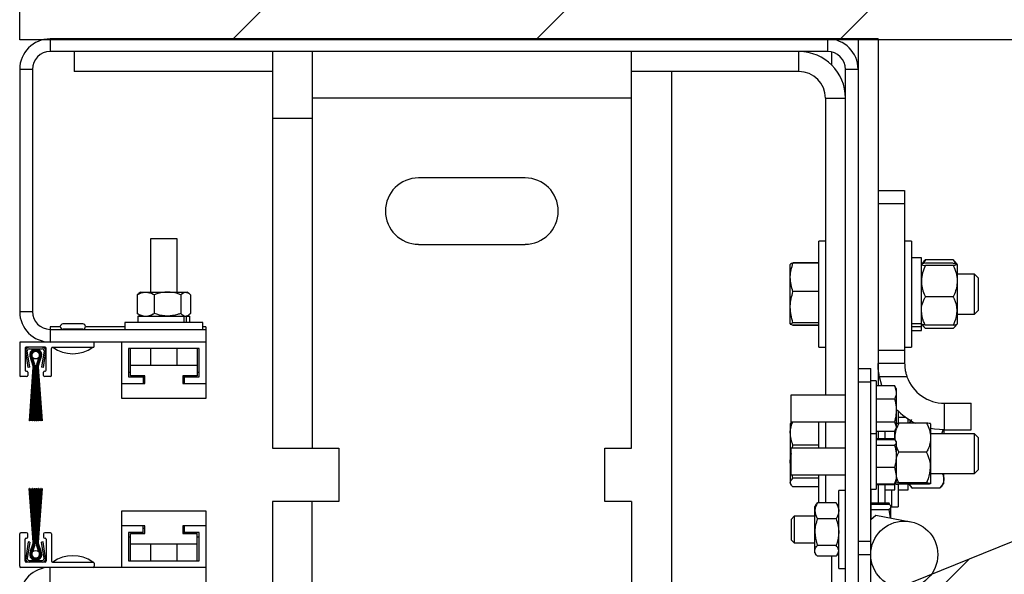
# Model space of a CAD drawing. Header units: inches. Extents: x 170 to 312, y 215 to 248.
# Tile 219 of 256: x 207.102 to 207.675, y 238.799 to 239.122. Entities that reach past the tile are written whole.
import ezdxf

# ---------------------------------------------------------------- set-up
doc = ezdxf.new("R2010")
doc.units = ezdxf.units.IN
doc.header["$LTSCALE"] = 0.25
doc.header["$MEASUREMENT"] = 0
doc.layers.add('STANDARD MOTOR LH', color=7, linetype='Continuous')

msp = doc.modelspace()

# ---------------------------------------------------------------- hatches: boundary and pattern name
at = {"layer": 'STANDARD MOTOR LH'}
h = msp.add_hatch(dxfattribs=at)
h.set_pattern_fill('ANSI31', color=256, style=0)
h.set_pattern_definition([(45, (25.65786, -11.93033), (-0.08838835, 0.08838835), [])])
h.paths.add_polyline_path([(207.85347, 239.38909), (207.78936, 239.38909), (207.78936, 239.62629), (207.10186, 239.62629), (207.10186, 239.11067), (207.12004, 239.11067), (207.78936, 239.11067), (207.78936, 239.34219), (207.7114, 239.34219)])
h = msp.add_hatch(dxfattribs=at)
h.set_pattern_fill('ANSI31', color=256, scale=0.5, style=0)
h.set_pattern_definition([(45, (195.68516, 236.03107), (-0.04419417, 0.04419417), [])])
edge = h.paths.add_edge_path()
edge.add_line((207.721, 238.83511), (207.60472, 238.78787))
edge.add_line((207.60472, 238.78787), (207.60472, 238.68075))
edge.add_arc((207.58684, 238.68075), 0.01787, -89.99989, 0.00099, ccw=False)
edge.add_line((207.58684, 238.66287), (207.12259, 238.66287))
edge.add_arc((207.12259, 238.68075), 0.01788, 224.99902, 269.9992, ccw=False)
edge.add_arc((207.96921, 239.39121), 1.12303, 220.08198, 269.0727)
edge.add_line((207.95103, 238.26832), (207.721, 238.83511))

# ---------------------------------------------------------------- linework, layer by layer
for p, q in [((207.10186, 239.11067), (207.10186, 239.62629)), ((207.78936, 239.11067), (207.10186, 239.11067)), ((207.11958, 239.11111), (207.11958, 239.10374)), ((207.60159, 239.11111), (207.11958, 239.11111)), ((207.57226, 239.10374), (207.57226, 239.11111)), ((207.57449, 239.11111), (207.57449, 239.11097)), ((207.58998, 239.11111), (207.58998, 238.68171)), ((207.60159, 239.11111), (207.60159, 238.90928)), ((207.57226, 239.10374), (207.11958, 239.10374)), ((207.13357, 239.10374), (207.13357, 239.09213)), ((207.24896, 239.10374), (207.24896, 238.87272)), ((207.27219, 239.10374), (207.27219, 238.87272)), ((207.45799, 238.87272), (207.45799, 239.10374)), ((207.55551, 239.09213), (207.55551, 239.10374)), ((207.57449, 239.1035), (207.57449, 239.09598)), ((207.10923, 239.0934), (207.10186, 239.0934)), ((207.10186, 239.0934), (207.10186, 238.95231)), ((207.10923, 239.0934), (207.10923, 238.95231)), ((207.24896, 239.09213), (207.13357, 239.09213)), ((207.55551, 239.09213), (207.45799, 239.09213)), ((207.48159, 238.67137), (207.48159, 239.09213)), ((207.58998, 239.0934), (207.58261, 239.0934)), ((207.58261, 238.68908), (207.58261, 239.0934)), ((207.45799, 239.07664), (207.27219, 239.07664)), ((207.57099, 239.07664), (207.58261, 239.07664)), ((207.57099, 239.07664), (207.57099, 238.90368)), ((207.24896, 239.06503), (207.27219, 239.06503)), ((207.39606, 239.03019), (207.33412, 239.03019)), ((207.60159, 239.02281), (207.61707, 239.02281)), ((207.61707, 239.02281), (207.61707, 238.92215)), ((207.61707, 239.01507), (207.60159, 239.01507)), ((207.17804, 238.99467), (207.17804, 238.96371)), ((207.19353, 238.99467), (207.17804, 238.99467)), ((207.19353, 238.96371), (207.19353, 238.99467)), ((207.57099, 238.99343), (207.56709, 238.99343)), ((207.56709, 238.9315), (207.56709, 238.99343)), ((207.62097, 238.99343), (207.61707, 238.99343)), ((207.62097, 238.99343), (207.62097, 238.9315)), ((207.33412, 238.99148), (207.39606, 238.99148)), ((207.6268, 238.98362), (207.62097, 238.98362)), ((207.6268, 238.94132), (207.6268, 238.98362)), ((207.62836, 238.98168), (207.6268, 238.97987)), ((207.62912, 238.98249), (207.62779, 238.98028)), ((207.62912, 238.98249), (207.62833, 238.98162)), ((207.64535, 238.98249), (207.62912, 238.98249)), ((207.64535, 238.98249), (207.64668, 238.98028)), ((207.64535, 238.98249), (207.64614, 238.98162)), ((207.64767, 238.97987), (207.64611, 238.98168)), ((207.55052, 238.97992), (207.55049, 238.97987)), ((207.55049, 238.94511), (207.55049, 238.97984)), ((207.56709, 238.98072), (207.55205, 238.98072)), ((207.56709, 238.98056), (207.55205, 238.98056)), ((207.64535, 238.98057), (207.62912, 238.98057)), ((207.64535, 238.97908), (207.62912, 238.97908)), ((207.64767, 238.97982), (207.64767, 238.94509)), ((207.65769, 238.97408), (207.64767, 238.97408)), ((207.65999, 238.97177), (207.65769, 238.97408)), ((207.65769, 238.95085), (207.65769, 238.97408)), ((207.65999, 238.95316), (207.65999, 238.97177)), ((207.17034, 238.96216), (207.17034, 238.95126)), ((207.17224, 238.96371), (207.17119, 238.96293)), ((207.17224, 238.96371), (207.19933, 238.96371)), ((207.18023, 238.96216), (207.18023, 238.95126)), ((207.19567, 238.96216), (207.19567, 238.95126)), ((207.20038, 238.96293), (207.19933, 238.96371)), ((207.20123, 238.96216), (207.20123, 238.95126)), ((207.56709, 238.96395), (207.55205, 238.96395)), ((207.64535, 238.96097), (207.62912, 238.96097)), ((207.65769, 238.95085), (207.65999, 238.95316)), ((207.10186, 238.95231), (207.10923, 238.95231)), ((207.1707, 238.94971), (207.1707, 238.94587)), ((207.1707, 238.94971), (207.19748, 238.94971)), ((207.17119, 238.95048), (207.17224, 238.94971)), ((207.17186, 238.94971), (207.17186, 238.94999)), ((207.19748, 238.94971), (207.19748, 238.94587)), ((207.1975, 238.94971), (207.20087, 238.94971)), ((207.19883, 238.94971), (207.19883, 238.94587)), ((207.19933, 238.94971), (207.20038, 238.95048)), ((207.19971, 238.94971), (207.19971, 238.94999)), ((207.20087, 238.94587), (207.20087, 238.94971)), ((207.64767, 238.95085), (207.65769, 238.95085)), ((207.11958, 238.94335), (207.11958, 238.9346)), ((207.12549, 238.94335), (207.11958, 238.94335)), ((207.11958, 238.94197), (207.21025, 238.94197)), ((207.13864, 238.94512), (207.12702, 238.94512)), ((207.12702, 238.94203), (207.12702, 238.94197)), ((207.13864, 238.94203), (207.12702, 238.94203)), ((207.13864, 238.94197), (207.13864, 238.94203)), ((207.16306, 238.94335), (207.14017, 238.94335)), ((207.16306, 238.94587), (207.16306, 238.94197)), ((207.20852, 238.94587), (207.16306, 238.94587)), ((207.20852, 238.94197), (207.20852, 238.94587)), ((207.21025, 238.94335), (207.20852, 238.94335)), ((207.21025, 238.94335), (207.21025, 238.90177)), ((207.55049, 238.94506), (207.55052, 238.94502)), ((207.56709, 238.94585), (207.55205, 238.94585)), ((207.56709, 238.94437), (207.55205, 238.94437)), ((207.56709, 238.94422), (207.55205, 238.94422)), ((207.62097, 238.94536), (207.6268, 238.94536)), ((207.62097, 238.94363), (207.6268, 238.94363)), ((207.6268, 238.94506), (207.62836, 238.94326)), ((207.64535, 238.94436), (207.62912, 238.94436)), ((207.64535, 238.94245), (207.62912, 238.94245)), ((207.64611, 238.94326), (207.64767, 238.94506)), ((207.62097, 238.94132), (207.6268, 238.94132)), ((207.10186, 238.93398), (207.10186, 238.91509)), ((207.21025, 238.9346), (207.10248, 238.9346)), ((207.10496, 238.93088), (207.10496, 238.91818)), ((207.11673, 238.9315), (207.10558, 238.9315)), ((207.1073, 238.93057), (207.11501, 238.93057)), ((207.11735, 238.91818), (207.11735, 238.93088)), ((207.12044, 238.91509), (207.12044, 238.93088)), ((207.12106, 238.9315), (207.1446, 238.9315)), ((207.14522, 238.93212), (207.14522, 238.93398)), ((207.16132, 238.90177), (207.16132, 238.9346)), ((207.20641, 238.93076), (207.16516, 238.93076)), ((207.16516, 238.93076), (207.16516, 238.91428)), ((207.16643, 238.91496), (207.16643, 238.93076)), ((207.17804, 238.93076), (207.17804, 238.92116)), ((207.19353, 238.92116), (207.19353, 238.93076)), ((207.20514, 238.93076), (207.20514, 238.91496)), ((207.20641, 238.91428), (207.20641, 238.93076)), ((207.56709, 238.9315), (207.57099, 238.9315)), ((207.61707, 238.9315), (207.62097, 238.9315)), ((207.10682, 238.91973), (207.10537, 238.92925)), ((207.10774, 238.91987), (207.10629, 238.92939)), ((207.10825, 238.92499), (207.10953, 238.92103)), ((207.10959, 238.92104), (207.10831, 238.92502)), ((207.10837, 238.92505), (207.10965, 238.92106)), ((207.10971, 238.92108), (207.10842, 238.92508)), ((207.10848, 238.9251), (207.10977, 238.9211)), ((207.10983, 238.92112), (207.10853, 238.92513)), ((207.10859, 238.92516), (207.10989, 238.92114)), ((207.10995, 238.92116), (207.10865, 238.92519)), ((207.1087, 238.92522), (207.11001, 238.92118)), ((207.11006, 238.9212), (207.10876, 238.92524)), ((207.10881, 238.92527), (207.11012, 238.92122)), ((207.11071, 238.92141), (207.10937, 238.92556)), ((207.11297, 238.92556), (207.11163, 238.92141)), ((207.11222, 238.92122), (207.11352, 238.92527)), ((207.11358, 238.92524), (207.11227, 238.9212)), ((207.11233, 238.92118), (207.11364, 238.92522)), ((207.11369, 238.92519), (207.11239, 238.92116)), ((207.11245, 238.92114), (207.11375, 238.92516)), ((207.1138, 238.92513), (207.11251, 238.92112)), ((207.11257, 238.9211), (207.11386, 238.9251)), ((207.11392, 238.92508), (207.11263, 238.92108)), ((207.11269, 238.92106), (207.11397, 238.92505)), ((207.11403, 238.92502), (207.11275, 238.92104)), ((207.1128, 238.92103), (207.11409, 238.92499)), ((207.11602, 238.92939), (207.11457, 238.91987)), ((207.11694, 238.92925), (207.11549, 238.91973)), ((207.60159, 238.92989), (207.61707, 238.92989)), ((207.10774, 238.91987), (207.10682, 238.91973)), ((207.10971, 238.91988), (207.1074, 238.88876)), ((207.10748, 238.88876), (207.10978, 238.91988)), ((207.10984, 238.91988), (207.10807, 238.88876)), ((207.10814, 238.88876), (207.1099, 238.91988)), ((207.10996, 238.91988), (207.10873, 238.88876)), ((207.1088, 238.88876), (207.11002, 238.91988)), ((207.11009, 238.91988), (207.10938, 238.88876)), ((207.10946, 238.88876), (207.11015, 238.91988)), ((207.11021, 238.91988), (207.11004, 238.88876)), ((207.11011, 238.88876), (207.11027, 238.91988)), ((207.11033, 238.91988), (207.11033, 238.88876)), ((207.11095, 238.88876), (207.11095, 238.91988)), ((207.11139, 238.91988), (207.11139, 238.88876)), ((207.11201, 238.88876), (207.11201, 238.91988)), ((207.11207, 238.91988), (207.11223, 238.88876)), ((207.1123, 238.88876), (207.11213, 238.91988)), ((207.11219, 238.91988), (207.11288, 238.88876)), ((207.11296, 238.88876), (207.11225, 238.91988)), ((207.11232, 238.91988), (207.11354, 238.88876)), ((207.11361, 238.88876), (207.11238, 238.91988)), ((207.11244, 238.91988), (207.1142, 238.88876)), ((207.11427, 238.88876), (207.1125, 238.91988)), ((207.11256, 238.91988), (207.11486, 238.88876)), ((207.11494, 238.88876), (207.11262, 238.91988)), ((207.11549, 238.91973), (207.11457, 238.91987)), ((207.16643, 238.92116), (207.20514, 238.92116)), ((207.58998, 238.91916), (207.59735, 238.91916)), ((207.59735, 238.79035), (207.59735, 238.91916)), ((207.61707, 238.92215), (207.60159, 238.92215)), ((207.10589, 238.91447), (207.10248, 238.91447)), ((207.10558, 238.91756), (207.10589, 238.91756)), ((207.10651, 238.91694), (207.10651, 238.91509)), ((207.1158, 238.91509), (207.1158, 238.91694)), ((207.11642, 238.91756), (207.11673, 238.91756)), ((207.11982, 238.91447), (207.11642, 238.91447)), ((207.16516, 238.917), (207.16643, 238.917)), ((207.16516, 238.91428), (207.17371, 238.91428)), ((207.17464, 238.91496), (207.16643, 238.91496)), ((207.17371, 238.91496), (207.17371, 238.91044)), ((207.17464, 238.91044), (207.17464, 238.91496)), ((207.19693, 238.91496), (207.19693, 238.91044)), ((207.20514, 238.91496), (207.19693, 238.91496)), ((207.19786, 238.91044), (207.19786, 238.91496)), ((207.19786, 238.91428), (207.20641, 238.91428)), ((207.20514, 238.917), (207.20641, 238.917)), ((207.6184, 238.91441), (207.60237, 238.91441)), ((207.60379, 238.90928), (207.60237, 238.91441)), ((207.16132, 238.91044), (207.17464, 238.91044)), ((207.17371, 238.91188), (207.17464, 238.91188)), ((207.19693, 238.91188), (207.19786, 238.91188)), ((207.19693, 238.91044), (207.21025, 238.91044)), ((207.58998, 238.91142), (207.59735, 238.91142)), ((207.60044, 238.91204), (207.59735, 238.91204)), ((207.60044, 238.91204), (207.60044, 238.84886)), ((207.60044, 238.90928), (207.61117, 238.90928)), ((207.61117, 238.90928), (207.61221, 238.90537)), ((207.61141, 238.90868), (207.61117, 238.90928)), ((207.61221, 238.90755), (207.61152, 238.90874)), ((207.61221, 238.90755), (207.61221, 238.88432)), ((207.21025, 238.90177), (207.16132, 238.90177)), ((207.58261, 238.90368), (207.55089, 238.90368)), ((207.55089, 238.90368), (207.55089, 238.88819)), ((207.60044, 238.90146), (207.61117, 238.90146)), ((207.6403, 238.88344), (207.6403, 238.89892)), ((207.6403, 238.89892), (207.6558, 238.89892)), ((207.6558, 238.88344), (207.6558, 238.89892)), ((207.61323, 238.89447), (207.61323, 238.88758)), ((207.61771, 238.89071), (207.61323, 238.89071)), ((207.10748, 238.88876), (207.1074, 238.88876)), ((207.10814, 238.88876), (207.10807, 238.88876)), ((207.1088, 238.88876), (207.10873, 238.88876)), ((207.10946, 238.88876), (207.10938, 238.88876)), ((207.11011, 238.88876), (207.11004, 238.88876)), ((207.11095, 238.88876), (207.11033, 238.88876)), ((207.11201, 238.88876), (207.11139, 238.88876)), ((207.1123, 238.88876), (207.11223, 238.88876)), ((207.11296, 238.88876), (207.11288, 238.88876)), ((207.11361, 238.88876), (207.11354, 238.88876)), ((207.11427, 238.88876), (207.1142, 238.88876)), ((207.11494, 238.88876), (207.11486, 238.88876)), ((207.55082, 238.88754), (207.55049, 238.88697)), ((207.55049, 238.88697), (207.55049, 238.85216)), ((207.55089, 238.88819), (207.58261, 238.88819)), ((207.55149, 238.88819), (207.55097, 238.88752)), ((207.56709, 238.87271), (207.56709, 238.88819)), ((207.57099, 238.88819), (207.57099, 238.87271)), ((207.60044, 238.88811), (207.61117, 238.88811)), ((207.61117, 238.88811), (207.61221, 238.88535)), ((207.61152, 238.88313), (207.61221, 238.88432)), ((207.61364, 238.8874), (207.61236, 238.88429)), ((207.62986, 238.8874), (207.61364, 238.8874)), ((207.61905, 238.8874), (207.61905, 238.88979)), ((207.62064, 238.8888), (207.61942, 238.8874)), ((207.63219, 238.88695), (207.63219, 238.85218)), ((207.60044, 238.88107), (207.59735, 238.88107)), ((207.60044, 238.88259), (207.61117, 238.88259)), ((207.60159, 238.88259), (207.60159, 238.87838)), ((207.60549, 238.88259), (207.60549, 238.87838)), ((207.61131, 238.87814), (207.61131, 238.88298)), ((207.61131, 238.87892), (207.61143, 238.87793)), ((207.65769, 238.88118), (207.63219, 238.88118)), ((207.63952, 238.88355), (207.63848, 238.88118)), ((207.63993, 238.88344), (207.63993, 238.88118)), ((207.6403, 238.88344), (207.6558, 238.88344)), ((207.65999, 238.87887), (207.65769, 238.88118)), ((207.65769, 238.85795), (207.65769, 238.88118)), ((207.65999, 238.86026), (207.65999, 238.87887)), ((207.55172, 238.87271), (207.55205, 238.87459)), ((207.56709, 238.87459), (207.55205, 238.87459)), ((207.60044, 238.87838), (207.61117, 238.87838)), ((207.60044, 238.87826), (207.61117, 238.87826)), ((207.60044, 238.87786), (207.61117, 238.87786)), ((207.60044, 238.8746), (207.61117, 238.8746)), ((207.61117, 238.87786), (207.6113, 238.87766)), ((207.61221, 238.87658), (207.61161, 238.87762)), ((207.61176, 238.87694), (207.61221, 238.87623)), ((207.61221, 238.87658), (207.61221, 238.85335)), ((207.24896, 238.87272), (207.28767, 238.87272)), ((207.28767, 238.87272), (207.28767, 238.84175)), ((207.44251, 238.87272), (207.45799, 238.87272)), ((207.44251, 238.84175), (207.44251, 238.87272)), ((207.58261, 238.87271), (207.55089, 238.87271)), ((207.55089, 238.87271), (207.55089, 238.85723)), ((207.62986, 238.87045), (207.61364, 238.87045)), ((207.55089, 238.86025), (207.55049, 238.86491)), ((207.60044, 238.8617), (207.61117, 238.8617)), ((207.61117, 238.8617), (207.61221, 238.85688)), ((207.55089, 238.85723), (207.58261, 238.85723)), ((207.55205, 238.85523), (207.55157, 238.85723)), ((207.56709, 238.84089), (207.56709, 238.85723)), ((207.57099, 238.85723), (207.57099, 238.84089)), ((207.63219, 238.85795), (207.65769, 238.85795)), ((207.63993, 238.85216), (207.63993, 238.85795)), ((207.65769, 238.85795), (207.65999, 238.86026)), ((207.55049, 238.85216), (207.55082, 238.85159)), ((207.56709, 238.85523), (207.55205, 238.85523)), ((207.56709, 238.8502), (207.55205, 238.8502)), ((207.60044, 238.85207), (207.61117, 238.85207)), ((207.60044, 238.85167), (207.61117, 238.85167)), ((207.60044, 238.85156), (207.61117, 238.85156)), ((207.60159, 238.85156), (207.60159, 238.841)), ((207.60549, 238.85156), (207.60549, 238.841)), ((207.61117, 238.85207), (207.61176, 238.85299)), ((207.61117, 238.85167), (207.61147, 238.8524)), ((207.61131, 238.84841), (207.61131, 238.8518)), ((207.61161, 238.85232), (207.61221, 238.85335)), ((207.61364, 238.85262), (207.61199, 238.85241)), ((207.61323, 238.85166), (207.61323, 238.8386)), ((207.62986, 238.85262), (207.61364, 238.85262)), ((207.62986, 238.85173), (207.61364, 238.85173)), ((207.61905, 238.84841), (207.61905, 238.85173)), ((207.61942, 238.85173), (207.62119, 238.84968)), ((207.63779, 238.84968), (207.63993, 238.85216)), ((207.10971, 238.81807), (207.1074, 238.84919)), ((207.10748, 238.84919), (207.1074, 238.84919)), ((207.10748, 238.84919), (207.10978, 238.81807)), ((207.10814, 238.84919), (207.10807, 238.84919)), ((207.10984, 238.81807), (207.10807, 238.84919)), ((207.10814, 238.84919), (207.1099, 238.81807)), ((207.1088, 238.84919), (207.10873, 238.84919)), ((207.10996, 238.81807), (207.10873, 238.84919)), ((207.1088, 238.84919), (207.11002, 238.81807)), ((207.10946, 238.84919), (207.10938, 238.84919)), ((207.11009, 238.81807), (207.10938, 238.84919)), ((207.10946, 238.84919), (207.11015, 238.81807)), ((207.11021, 238.81807), (207.11004, 238.84919)), ((207.11011, 238.84919), (207.11004, 238.84919)), ((207.11011, 238.84919), (207.11027, 238.81807)), ((207.11033, 238.84919), (207.11095, 238.84919)), ((207.11033, 238.81807), (207.11033, 238.84919)), ((207.11095, 238.84919), (207.11095, 238.81807)), ((207.11139, 238.81807), (207.11139, 238.84919)), ((207.11139, 238.84919), (207.11201, 238.84919)), ((207.11201, 238.84919), (207.11201, 238.81807)), ((207.11207, 238.81807), (207.11223, 238.84919)), ((207.1123, 238.84919), (207.11213, 238.81807)), ((207.11219, 238.81807), (207.11288, 238.84919)), ((207.1123, 238.84919), (207.11223, 238.84919)), ((207.11296, 238.84919), (207.11225, 238.81807)), ((207.11232, 238.81807), (207.11354, 238.84919)), ((207.11361, 238.84919), (207.11238, 238.81807)), ((207.11244, 238.81807), (207.1142, 238.84919)), ((207.11427, 238.84919), (207.1125, 238.81807)), ((207.11256, 238.81807), (207.11486, 238.84919)), ((207.11494, 238.84919), (207.11262, 238.81807)), ((207.11296, 238.84919), (207.11288, 238.84919)), ((207.11361, 238.84919), (207.11354, 238.84919)), ((207.11427, 238.84919), (207.1142, 238.84919)), ((207.11494, 238.84919), (207.11486, 238.84919)), ((207.58261, 238.84807), (207.5787, 238.84807)), ((207.5787, 238.80261), (207.5787, 238.84807)), ((207.59735, 238.84886), (207.60044, 238.84886)), ((207.59741, 238.84886), (207.59741, 238.83125)), ((207.60549, 238.84841), (207.61131, 238.84841)), ((207.60933, 238.84841), (207.60933, 238.8386)), ((207.61323, 238.84841), (207.61905, 238.84841)), ((207.62114, 238.84975), (207.62138, 238.84947)), ((207.6376, 238.84947), (207.62138, 238.84947)), ((207.63784, 238.84975), (207.6376, 238.84947)), ((207.28767, 238.84175), (207.24896, 238.84175)), ((207.24896, 238.84175), (207.24896, 238.67143)), ((207.27219, 238.67143), (207.27219, 238.84175)), ((207.45799, 238.84175), (207.44251, 238.84175)), ((207.45799, 238.84175), (207.45799, 238.67143)), ((207.56563, 238.84014), (207.56471, 238.83889)), ((207.56471, 238.81179), (207.56471, 238.83889)), ((207.56579, 238.8401), (207.56625, 238.84089)), ((207.57716, 238.84089), (207.56625, 238.84089)), ((207.57762, 238.8401), (207.57716, 238.84089)), ((207.5787, 238.83889), (207.57778, 238.84014)), ((207.59741, 238.841), (207.60784, 238.841)), ((207.59741, 238.84022), (207.60784, 238.84022)), ((207.60784, 238.841), (207.60805, 238.84035)), ((207.60813, 238.8405), (207.60785, 238.84098)), ((207.60905, 238.83891), (207.60888, 238.8392)), ((207.60905, 238.83206), (207.60905, 238.83862)), ((207.60933, 238.8386), (207.61323, 238.8386)), ((207.16132, 238.83618), (207.21025, 238.83618)), ((207.16132, 238.80335), (207.16132, 238.83618)), ((207.21025, 238.83618), (207.21025, 238.7377)), ((207.5528, 238.83308), (207.55096, 238.83124)), ((207.56471, 238.83308), (207.5528, 238.83308)), ((207.5528, 238.83308), (207.5528, 238.8176)), ((207.59735, 238.8312), (207.60032, 238.83368)), ((207.59741, 238.83701), (207.60784, 238.83701)), ((207.60032, 238.83368), (207.62041, 238.82996)), ((207.721, 238.83511), (207.60472, 238.78787)), ((207.60784, 238.83701), (207.60863, 238.83214)), ((207.17464, 238.82751), (207.16132, 238.82751)), ((207.17371, 238.82299), (207.17371, 238.82751)), ((207.17464, 238.82299), (207.17464, 238.82751)), ((207.21025, 238.82751), (207.19693, 238.82751)), ((207.19693, 238.82751), (207.19693, 238.82299)), ((207.19786, 238.82299), (207.19786, 238.82751)), ((207.55096, 238.83124), (207.55096, 238.81944)), ((207.57716, 238.83164), (207.56625, 238.83164)), ((207.10186, 238.80397), (207.10186, 238.82286)), ((207.10589, 238.82348), (207.10248, 238.82348)), ((207.10651, 238.82101), (207.10651, 238.82286)), ((207.1158, 238.82286), (207.1158, 238.82101)), ((207.11982, 238.82348), (207.11642, 238.82348)), ((207.12044, 238.82286), (207.12044, 238.80707)), ((207.17371, 238.82367), (207.16516, 238.82367)), ((207.16516, 238.82367), (207.16516, 238.80719)), ((207.16643, 238.82299), (207.17464, 238.82299)), ((207.16643, 238.80719), (207.16643, 238.82299)), ((207.17464, 238.82607), (207.17371, 238.82607)), ((207.19786, 238.82607), (207.19693, 238.82607)), ((207.19693, 238.82299), (207.20514, 238.82299)), ((207.20641, 238.82367), (207.19786, 238.82367)), ((207.20514, 238.80719), (207.20514, 238.82299)), ((207.20641, 238.80719), (207.20641, 238.82367)), ((207.10496, 238.80707), (207.10496, 238.81977)), ((207.10682, 238.81822), (207.10537, 238.8087)), ((207.10558, 238.82039), (207.10589, 238.82039)), ((207.10774, 238.81808), (207.10629, 238.80856)), ((207.10774, 238.81808), (207.10682, 238.81822)), ((207.10825, 238.81296), (207.10953, 238.81693)), ((207.10959, 238.81691), (207.10831, 238.81293)), ((207.10837, 238.8129), (207.10965, 238.81689)), ((207.10971, 238.81687), (207.10842, 238.81287)), ((207.10848, 238.81285), (207.10977, 238.81685)), ((207.10983, 238.81683), (207.10853, 238.81282)), ((207.10859, 238.81279), (207.10989, 238.81681)), ((207.10995, 238.81679), (207.10865, 238.81276)), ((207.1087, 238.81274), (207.11001, 238.81677)), ((207.11006, 238.81675), (207.10876, 238.81271)), ((207.10881, 238.81268), (207.11012, 238.81673)), ((207.11071, 238.81654), (207.10937, 238.81239)), ((207.11297, 238.81239), (207.11163, 238.81654)), ((207.11222, 238.81673), (207.11352, 238.81268)), ((207.11358, 238.81271), (207.11227, 238.81675)), ((207.11233, 238.81677), (207.11364, 238.81274)), ((207.11369, 238.81276), (207.11239, 238.81679)), ((207.11245, 238.81681), (207.11375, 238.81279)), ((207.1138, 238.81282), (207.11251, 238.81683)), ((207.11257, 238.81685), (207.11386, 238.81285)), ((207.11392, 238.81287), (207.11263, 238.81687)), ((207.11269, 238.81689), (207.11397, 238.8129)), ((207.11403, 238.81293), (207.11275, 238.81691)), ((207.1128, 238.81693), (207.11409, 238.81296)), ((207.11549, 238.81822), (207.11457, 238.81808)), ((207.11602, 238.80856), (207.11457, 238.81808)), ((207.11694, 238.8087), (207.11549, 238.81822)), ((207.11642, 238.82039), (207.11673, 238.82039)), ((207.11735, 238.81977), (207.11735, 238.80707)), ((207.16643, 238.82095), (207.16516, 238.82095)), ((207.20514, 238.81679), (207.16643, 238.81679)), ((207.17804, 238.81679), (207.17804, 238.80719)), ((207.19353, 238.80719), (207.19353, 238.81679)), ((207.20641, 238.82095), (207.20514, 238.82095)), ((207.55096, 238.81944), (207.5528, 238.8176)), ((207.5528, 238.8176), (207.56471, 238.8176)), ((207.57716, 238.81609), (207.56625, 238.81609)), ((207.58998, 238.81852), (207.59735, 238.81852)), ((207.56471, 238.81179), (207.56563, 238.81054)), ((207.57716, 238.80979), (207.56625, 238.80979)), ((207.57449, 238.80979), (207.57449, 238.74105)), ((207.57778, 238.81054), (207.5787, 238.81179)), ((207.58998, 238.81077), (207.59735, 238.81077)), ((207.11673, 238.80645), (207.10558, 238.80645)), ((207.1073, 238.80738), (207.11501, 238.80738)), ((207.12106, 238.80645), (207.1446, 238.80645)), ((207.14522, 238.80583), (207.14522, 238.80397)), ((207.16516, 238.80719), (207.20641, 238.80719)), ((207.21025, 238.80335), (207.10248, 238.80335)), ((207.11958, 238.74916), (207.11958, 238.80335)), ((207.5787, 238.80261), (207.58261, 238.80261))]:
    msp.add_line(p, q, dxfattribs=at)
at = {"layer": 'STANDARD MOTOR LH', "flags": 128}
msp.add_lwpolyline([(207.6403, 238.88344), (207.63443, 238.88388), (207.63219, 238.8843)], dxfattribs=at)
at = {"layer": 'STANDARD MOTOR LH'}
for centre, radius in [((207.11117, 238.92697), 0.00226), ((207.61686, 238.81077), 0.01951), ((207.11117, 238.81098), 0.00226)]:
    msp.add_circle(centre, radius, dxfattribs=at)
for centre, radius, start, end in [((207.11958, 239.0934), 0.01771, 90, 180), ((207.57226, 239.0934), 0.01771, 0, 90), ((207.11958, 239.0934), 0.01034, 90, 180), ((207.55551, 239.07664), 0.0271, 0, 90), ((207.57226, 239.0934), 0.01034, 0, 90), ((207.55551, 239.07664), 0.01548, 0, 90), ((207.33412, 239.01084), 0.01935, 90, 270), ((207.39606, 239.01084), 0.01935, 270, 90), ((207.11958, 238.95231), 0.01771, 180, 270), ((207.11958, 238.95231), 0.01034, 180, 270), ((207.12702, 238.94358), 0.00155, 90, 270), ((207.13864, 238.94358), 0.00155, 270, 90), ((207.10248, 238.93398), 0.000619, 90, 180), ((207.10558, 238.93088), 0.000619, 90, 180), ((207.1073, 238.92955), 0.00195, 90, 188.65121), ((207.1073, 238.92955), 0.00102, 90, 188.65121), ((207.11117, 238.92697), 0.00352, 325.87014, 214.12986), ((207.11117, 238.92697), 0.00346, 325.72454, 214.27546), ((207.11117, 238.92697), 0.0034, 325.57496, 214.42504), ((207.11117, 238.92697), 0.00334, 325.4212, 214.5788), ((207.11117, 238.92697), 0.00328, 325.26307, 214.73693), ((207.11117, 238.92697), 0.00321, 325.10036, 214.89964), ((207.11117, 238.92697), 0.00315, 324.93284, 215.06716), ((207.11501, 238.92955), 0.00195, 351.34879, 90), ((207.11501, 238.92955), 0.00102, 351.34879, 90), ((207.11673, 238.93088), 0.000619, 0, 90), ((207.12106, 238.93088), 0.000619, 90, 180), ((207.13283, 238.94779), 0.02, 234.51066, 305.48934), ((207.1446, 238.93398), 0.000619, 0, 90), ((207.1446, 238.93212), 0.000619, 270, 0), ((207.11117, 238.92697), 0.00309, 324.76027, 215.23973), ((207.11117, 238.92697), 0.00303, 324.58238, 215.41762), ((207.11117, 238.92697), 0.00297, 324.39891, 215.60109), ((207.11117, 238.92697), 0.0029, 324.20956, 215.79044), ((207.11117, 238.92697), 0.00228, 321.90656, 218.09344), ((207.106, 238.91988), 0.00372, 0, 17.89522), ((207.106, 238.91988), 0.00378, 0, 17.89522), ((207.106, 238.91988), 0.00384, 0, 17.89522), ((207.106, 238.91988), 0.0039, 0, 17.89522), ((207.106, 238.91988), 0.00396, 0, 17.89522), ((207.106, 238.91988), 0.00403, 0, 17.89522), ((207.106, 238.91988), 0.00409, 0, 17.89522), ((207.106, 238.91988), 0.00415, 0, 17.89522), ((207.106, 238.91988), 0.00421, 0, 17.89522), ((207.106, 238.91988), 0.00427, 0, 17.89522), ((207.106, 238.91988), 0.00434, 0, 17.89522), ((207.106, 238.91988), 0.00495, 0, 17.89522), ((207.11634, 238.91988), 0.00495, 162.10478, 180), ((207.11634, 238.91988), 0.00434, 162.10478, 180), ((207.11634, 238.91988), 0.00427, 162.10478, 180), ((207.11634, 238.91988), 0.00421, 162.10478, 180), ((207.11634, 238.91988), 0.00415, 162.10478, 180), ((207.11634, 238.91988), 0.00409, 162.10478, 180), ((207.11634, 238.91988), 0.00403, 162.10478, 180), ((207.11634, 238.91988), 0.00396, 162.10478, 180), ((207.11634, 238.91988), 0.0039, 162.10478, 180), ((207.11634, 238.91988), 0.00384, 162.10478, 180), ((207.11634, 238.91988), 0.00378, 162.10478, 180), ((207.11634, 238.91988), 0.00372, 162.10478, 180), ((207.10248, 238.91509), 0.000619, 180, 270), ((207.10558, 238.91818), 0.000619, 180, 270), ((207.10589, 238.91694), 0.000619, 0, 90), ((207.10589, 238.91509), 0.000619, 270, 0), ((207.11642, 238.91694), 0.000619, 90, 180), ((207.11642, 238.91509), 0.000619, 180, 270), ((207.11673, 238.91818), 0.000619, 270, 0), ((207.11982, 238.91509), 0.000619, 270, 0), ((207.6403, 238.92215), 0.02323, 199.47122, 270), ((207.6403, 238.92215), 0.03871, 223.48122, 243.86418), ((207.10248, 238.82286), 0.000619, 90, 180), ((207.10589, 238.82286), 0.000619, 0, 90), ((207.11642, 238.82286), 0.000619, 90, 180), ((207.11982, 238.82286), 0.000619, 0, 90), ((207.10558, 238.81977), 0.000619, 90, 180), ((207.10589, 238.82101), 0.000619, 270, 0), ((207.106, 238.81807), 0.00372, 342.10478, 0), ((207.106, 238.81807), 0.00378, 342.10478, 0), ((207.106, 238.81807), 0.00384, 342.10478, 0), ((207.106, 238.81807), 0.0039, 342.10478, 0), ((207.106, 238.81807), 0.00396, 342.10478, 0), ((207.106, 238.81807), 0.00403, 342.10478, 0), ((207.106, 238.81807), 0.00409, 342.10478, 0), ((207.106, 238.81807), 0.00415, 342.10478, 0), ((207.106, 238.81807), 0.00421, 342.10478, 0), ((207.106, 238.81807), 0.00427, 342.10478, 0), ((207.106, 238.81807), 0.00434, 342.10478, 0), ((207.106, 238.81807), 0.00495, 342.10478, 0), ((207.11634, 238.81807), 0.00495, 180, 197.89522), ((207.11634, 238.81807), 0.00434, 180, 197.89522), ((207.11634, 238.81807), 0.00427, 180, 197.89522), ((207.11634, 238.81807), 0.00421, 180, 197.89522), ((207.11634, 238.81807), 0.00415, 180, 197.89522), ((207.11634, 238.81807), 0.00409, 180, 197.89522), ((207.11634, 238.81807), 0.00403, 180, 197.89522), ((207.11634, 238.81807), 0.00396, 180, 197.89522), ((207.11634, 238.81807), 0.0039, 180, 197.89522), ((207.11634, 238.81807), 0.00384, 180, 197.89522), ((207.11634, 238.81807), 0.00378, 180, 197.89522), ((207.11634, 238.81807), 0.00372, 180, 197.89522), ((207.11642, 238.82101), 0.000619, 180, 270), ((207.11673, 238.81977), 0.000619, 0, 90), ((207.11117, 238.81098), 0.00352, 145.87014, 34.12986), ((207.11117, 238.81098), 0.00346, 145.72454, 34.27546), ((207.11117, 238.81098), 0.0034, 145.57496, 34.42504), ((207.11117, 238.81098), 0.00334, 145.4212, 34.5788), ((207.11117, 238.81098), 0.00328, 145.26307, 34.73693), ((207.11117, 238.81098), 0.00321, 145.10036, 34.89964), ((207.11117, 238.81098), 0.00315, 144.93284, 35.06716), ((207.11117, 238.81098), 0.00309, 144.76027, 35.23973), ((207.11117, 238.81098), 0.00303, 144.58238, 35.41762), ((207.11117, 238.81098), 0.00297, 144.39891, 35.60109), ((207.11117, 238.81098), 0.0029, 144.20956, 35.79044), ((207.11117, 238.81098), 0.00228, 141.90656, 38.09344), ((207.13283, 238.79016), 0.02, 54.51066, 125.48934), ((207.10248, 238.80397), 0.000619, 180, 270), ((207.10558, 238.80707), 0.000619, 180, 270), ((207.1073, 238.8084), 0.00195, 171.34879, 270), ((207.1073, 238.8084), 0.00102, 171.34879, 270), ((207.11501, 238.8084), 0.00195, 270, 8.65121), ((207.11501, 238.8084), 0.00102, 270, 8.65121), ((207.11673, 238.80707), 0.000619, 270, 0), ((207.12106, 238.80707), 0.000619, 180, 270), ((207.1446, 238.80583), 0.000619, 0, 90), ((207.1446, 238.80397), 0.000619, 270, 0), ((207.11958, 238.78564), 0.01771, 90, 180)]:
    msp.add_arc(centre, radius, start, end, dxfattribs=at)
for points, knots in [([(207.55049, 238.97226), (207.55049, 238.97245), (207.55052, 238.97526), (207.55131, 238.97801), (207.55205, 238.98056)], [0, 0, 0, 0, 0.070219, 1, 1, 1, 1]), ([(207.55205, 238.98056), (207.55141, 238.98038), (207.55059, 238.98013), (207.55051, 238.97988), (207.55049, 238.97982)], [0, 0, 0, 0, 0.763373, 1, 1, 1, 1]), ([(207.62912, 238.98057), (207.62851, 238.98045), (207.62727, 238.98022), (207.6268, 238.97996), (207.6268, 238.97983), (207.6268, 238.97982)], [0, 0, 0, 0, 0.483998, 0.985621, 1, 1, 1, 1]), ([(207.6268, 238.97982), (207.62688, 238.97972), (207.62706, 238.97951), (207.6281, 238.97926), (207.62889, 238.97912), (207.62912, 238.97908)], [0, 0, 0, 0, 0.405721, 0.826099, 1, 1, 1, 1]), ([(207.62912, 238.97908), (207.62851, 238.97767), (207.62727, 238.97481), (207.6268, 238.97168), (207.6268, 238.97007), (207.6268, 238.97002)], [0, 0, 0, 0, 0.483998, 0.985621, 1, 1, 1, 1]), ([(207.64535, 238.98057), (207.64596, 238.98045), (207.6472, 238.98022), (207.64766, 238.97996), (207.64767, 238.97983), (207.64767, 238.97982)], [0, 0, 0, 0, 0.483998, 0.985621, 1, 1, 1, 1]), ([(207.64767, 238.97982), (207.64758, 238.97972), (207.6474, 238.97951), (207.64636, 238.97926), (207.64558, 238.97912), (207.64535, 238.97908)], [0, 0, 0, 0, 0.405721, 0.826099, 1, 1, 1, 1]), ([(207.64535, 238.97908), (207.64596, 238.97767), (207.6472, 238.97481), (207.64766, 238.97168), (207.64767, 238.97007), (207.64767, 238.97002)], [0, 0, 0, 0, 0.483998, 0.985621, 1, 1, 1, 1]), ([(207.55205, 238.96395), (207.55161, 238.9653), (207.55074, 238.96802), (207.55057, 238.97084), (207.55049, 238.97226)], [0, 0, 0, 0, 0.495458, 1, 1, 1, 1]), ([(207.6268, 238.97002), (207.62688, 238.96876), (207.62706, 238.96618), (207.6281, 238.96318), (207.62889, 238.96147), (207.62912, 238.96097)], [0, 0, 0, 0, 0.405721, 0.826099, 1, 1, 1, 1]), ([(207.64767, 238.97002), (207.64758, 238.96876), (207.6474, 238.96618), (207.64636, 238.96318), (207.64558, 238.96147), (207.64535, 238.96097)], [0, 0, 0, 0, 0.405721, 0.826099, 1, 1, 1, 1]), ([(207.17034, 238.96216), (207.17186, 238.96289), (207.17349, 238.96368), (207.17517, 238.9637), (207.17528, 238.96371)], [0, 0, 0, 0, 0.932064, 1, 1, 1, 1]), ([(207.17129, 238.96279), (207.17108, 238.96272), (207.17076, 238.96261), (207.17046, 238.96228), (207.17034, 238.96216)], [0, 0, 0, 0, 0.627771, 1, 1, 1, 1]), ([(207.17528, 238.96371), (207.17676, 238.96346), (207.17844, 238.96318), (207.18002, 238.96227), (207.18023, 238.96216)], [0, 0, 0, 0, 0.872228, 1, 1, 1, 1]), ([(207.18795, 238.96371), (207.18745, 238.96369), (207.18481, 238.96363), (207.18228, 238.96282), (207.18023, 238.96216)], [0, 0, 0, 0, 0.1896638, 1, 1, 1, 1]), ([(207.19567, 238.96216), (207.19502, 238.96239), (207.19254, 238.96329), (207.1899, 238.96353), (207.18795, 238.96371)], [0, 0, 0, 0, 0.262092, 1, 1, 1, 1]), ([(207.19567, 238.96216), (207.19652, 238.96289), (207.19744, 238.96368), (207.19839, 238.9637), (207.19845, 238.96371)], [0, 0, 0, 0, 0.932064, 1, 1, 1, 1]), ([(207.19845, 238.96371), (207.19928, 238.96346), (207.20023, 238.96318), (207.20112, 238.96227), (207.20123, 238.96216)], [0, 0, 0, 0, 0.872228, 1, 1, 1, 1]), ([(207.55049, 238.9549), (207.55049, 238.95512), (207.55052, 238.95817), (207.55131, 238.96117), (207.55205, 238.96395)], [0, 0, 0, 0, 0.070219, 1, 1, 1, 1]), ([(207.6268, 238.95267), (207.6268, 238.95286), (207.62683, 238.95518), (207.62764, 238.95802), (207.62887, 238.96048), (207.62912, 238.96097)], [0, 0, 0, 0, 0.0660449, 0.8129016, 1, 1, 1, 1]), ([(207.64767, 238.95267), (207.64767, 238.95286), (207.64764, 238.95518), (207.64682, 238.95802), (207.64559, 238.96048), (207.64535, 238.96097)], [0, 0, 0, 0, 0.0660449, 0.8129016, 1, 1, 1, 1]), ([(207.55205, 238.94585), (207.55161, 238.94732), (207.55074, 238.95029), (207.55057, 238.95335), (207.55049, 238.9549)], [0, 0, 0, 0, 0.495458, 1, 1, 1, 1]), ([(207.17034, 238.95126), (207.17186, 238.95052), (207.17349, 238.94973), (207.17517, 238.94971), (207.17528, 238.94971)], [0, 0, 0, 0, 0.932064, 1, 1, 1, 1]), ([(207.17129, 238.95062), (207.17108, 238.95069), (207.17076, 238.9508), (207.17046, 238.95113), (207.17034, 238.95126)], [0, 0, 0, 0, 0.627771, 1, 1, 1, 1]), ([(207.17528, 238.94971), (207.17676, 238.94995), (207.17844, 238.95023), (207.18002, 238.95114), (207.18023, 238.95126)], [0, 0, 0, 0, 0.8722285, 1, 1, 1, 1]), ([(207.18795, 238.94971), (207.18745, 238.94972), (207.18481, 238.94978), (207.18228, 238.9506), (207.18023, 238.95126)], [0, 0, 0, 0, 0.189664, 1, 1, 1, 1]), ([(207.19567, 238.95126), (207.19502, 238.95102), (207.19254, 238.95012), (207.1899, 238.94988), (207.18795, 238.94971)], [0, 0, 0, 0, 0.2620915, 1, 1, 1, 1]), ([(207.19567, 238.95126), (207.19652, 238.95052), (207.19744, 238.94973), (207.19839, 238.94971), (207.19845, 238.94971)], [0, 0, 0, 0, 0.932064, 1, 1, 1, 1]), ([(207.19845, 238.94971), (207.19928, 238.94995), (207.20023, 238.95023), (207.20112, 238.95114), (207.20123, 238.95126)], [0, 0, 0, 0, 0.8722285, 1, 1, 1, 1]), ([(207.62912, 238.94436), (207.62876, 238.94507), (207.62743, 238.94771), (207.62707, 238.95057), (207.6268, 238.95267)], [0, 0, 0, 0, 0.2661568, 1, 1, 1, 1]), ([(207.64535, 238.94436), (207.6457, 238.94507), (207.64703, 238.94771), (207.6474, 238.95057), (207.64767, 238.95267)], [0, 0, 0, 0, 0.2661568, 1, 1, 1, 1]), ([(207.55049, 238.94511), (207.55051, 238.94517), (207.55059, 238.94542), (207.55141, 238.94567), (207.55205, 238.94585)], [0, 0, 0, 0, 0.236627, 1, 1, 1, 1]), ([(207.55205, 238.94437), (207.55185, 238.94442), (207.55093, 238.94466), (207.55069, 238.94491), (207.55049, 238.94511)], [0, 0, 0, 0, 0.217079, 1, 1, 1, 1]), ([(207.62912, 238.94436), (207.62851, 238.94448), (207.62727, 238.94472), (207.6268, 238.94497), (207.6268, 238.94511), (207.6268, 238.94511)], [0, 0, 0, 0, 0.483998, 0.985621, 1, 1, 1, 1]), ([(207.62767, 238.94468), (207.62785, 238.94418), (207.62813, 238.94341), (207.62886, 238.9427), (207.62912, 238.94245)], [0, 0, 0, 0, 0.646739, 1, 1, 1, 1]), ([(207.64535, 238.94436), (207.64596, 238.94448), (207.6472, 238.94472), (207.64766, 238.94497), (207.64767, 238.94511), (207.64767, 238.94511)], [0, 0, 0, 0, 0.483998, 0.985621, 1, 1, 1, 1]), ([(207.6468, 238.94468), (207.64662, 238.94418), (207.64634, 238.94341), (207.64561, 238.9427), (207.64535, 238.94245)], [0, 0, 0, 0, 0.646739, 1, 1, 1, 1]), ([(207.60237, 238.91441), (207.60221, 238.91526), (207.6019, 238.91697), (207.60168, 238.91928), (207.6016, 238.92104), (207.60159, 238.922), (207.60159, 238.9221), (207.60159, 238.92215)], [0, 0, 0, 0, 0.213482, 0.427084, 0.638491, 0.850823, 1, 1, 1, 1]), ([(207.61707, 238.92215), (207.61707, 238.92206), (207.61707, 238.92189), (207.61711, 238.92056), (207.61731, 238.91862), (207.61774, 238.91644), (207.6182, 238.91502), (207.6184, 238.91441)], [0, 0, 0, 0, 0.212005, 0.424036, 0.63502, 0.842044, 1, 1, 1, 1]), ([(207.61221, 238.90537), (207.61221, 238.90528), (207.6122, 238.90396), (207.61167, 238.90266), (207.61117, 238.90146)], [0, 0, 0, 0, 0.070198, 1, 1, 1, 1]), ([(207.61117, 238.90146), (207.61158, 238.89985), (207.61214, 238.89765), (207.6122, 238.89539), (207.61221, 238.89479)], [0, 0, 0, 0, 0.731369, 1, 1, 1, 1]), ([(207.61221, 238.89479), (207.61209, 238.89311), (207.61194, 238.89085), (207.61133, 238.88867), (207.61117, 238.88811)], [0, 0, 0, 0, 0.742452, 1, 1, 1, 1]), ([(207.55049, 238.88176), (207.55049, 238.88193), (207.55051, 238.8841), (207.55122, 238.88623), (207.55188, 238.88819)], [0, 0, 0, 0, 0.078261, 1, 1, 1, 1]), ([(207.61221, 238.88535), (207.61221, 238.88529), (207.6122, 238.88456), (207.61179, 238.88384), (207.61141, 238.88319)], [0, 0, 0, 0, 0.089521, 1, 1, 1, 1]), ([(207.61221, 238.88721), (207.61244, 238.88725), (207.61281, 238.88731), (207.6134, 238.88737), (207.61364, 238.8874)], [0, 0, 0, 0, 0.597806, 1, 1, 1, 1]), ([(207.62115, 238.88938), (207.62086, 238.88906), (207.62028, 238.88843), (207.6201, 238.88774), (207.62001, 238.8874)], [0, 0, 0, 0, 0.4987652, 1, 1, 1, 1]), ([(207.62986, 238.8874), (207.63047, 238.88608), (207.63171, 238.8834), (207.63218, 238.88047), (207.63218, 238.87897), (207.63219, 238.87892)], [0, 0, 0, 0, 0.483998, 0.985621, 1, 1, 1, 1]), ([(207.63219, 238.88695), (207.6321, 238.88701), (207.63192, 238.88714), (207.63088, 238.88729), (207.63009, 238.88737), (207.62986, 238.8874)], [0, 0, 0, 0, 0.405721, 0.826099, 1, 1, 1, 1]), ([(207.55205, 238.87459), (207.55161, 238.87576), (207.55074, 238.87811), (207.55057, 238.88054), (207.55049, 238.88176)], [0, 0, 0, 0, 0.495458, 1, 1, 1, 1]), ([(207.61217, 238.88383), (207.61211, 238.88368), (207.61147, 238.88216), (207.61132, 238.88047), (207.61131, 238.87897), (207.61131, 238.87892)], [0, 0, 0, 0, 0.091447, 0.974683, 1, 1, 1, 1]), ([(207.63219, 238.87892), (207.6321, 238.87774), (207.63192, 238.87533), (207.63088, 238.87252), (207.63009, 238.87092), (207.62986, 238.87045)], [0, 0, 0, 0, 0.405721, 0.826099, 1, 1, 1, 1]), ([(207.61221, 238.87623), (207.61221, 238.87619), (207.6122, 238.87564), (207.61167, 238.8751), (207.61117, 238.8746)], [0, 0, 0, 0, 0.070198, 1, 1, 1, 1]), ([(207.61117, 238.8746), (207.61158, 238.87304), (207.61214, 238.87092), (207.6122, 238.86873), (207.61221, 238.86815)], [0, 0, 0, 0, 0.7313694, 1, 1, 1, 1]), ([(207.61221, 238.87403), (207.61244, 238.8733), (207.61281, 238.87208), (207.6134, 238.87092), (207.61364, 238.87045)], [0, 0, 0, 0, 0.597806, 1, 1, 1, 1]), ([(207.55049, 238.86491), (207.55049, 238.86514), (207.55049, 238.86672), (207.55087, 238.86827), (207.55119, 238.86959)], [0, 0, 0, 0, 0.14535, 1, 1, 1, 1]), ([(207.61221, 238.86815), (207.61209, 238.86653), (207.61194, 238.86434), (207.61133, 238.86224), (207.61117, 238.8617)], [0, 0, 0, 0, 0.742452, 1, 1, 1, 1]), ([(207.61261, 238.86758), (207.61269, 238.86801), (207.61289, 238.86901), (207.61336, 238.86993), (207.61364, 238.87045)], [0, 0, 0, 0, 0.432707, 1, 1, 1, 1]), ([(207.63219, 238.86154), (207.63218, 238.86174), (207.63215, 238.86423), (207.63134, 238.86728), (207.63011, 238.86992), (207.62986, 238.87045)], [0, 0, 0, 0, 0.066045, 0.812902, 1, 1, 1, 1]), ([(207.62986, 238.85262), (207.63022, 238.85338), (207.63155, 238.85621), (207.63192, 238.85928), (207.63219, 238.86154)], [0, 0, 0, 0, 0.266157, 1, 1, 1, 1]), ([(207.61221, 238.85688), (207.61221, 238.85677), (207.6122, 238.85515), (207.61167, 238.85355), (207.61117, 238.85207)], [0, 0, 0, 0, 0.070198, 1, 1, 1, 1]), ([(207.61364, 238.85262), (207.61324, 238.85337), (207.61269, 238.85442), (207.6125, 238.85556), (207.61244, 238.85589)], [0, 0, 0, 0, 0.707847, 1, 1, 1, 1]), ([(207.63888, 238.85795), (207.639, 238.85777), (207.63973, 238.85674), (207.63992, 238.85561), (207.63993, 238.85469), (207.63993, 238.85466)], [0, 0, 0, 0, 0.174048, 0.976985, 1, 1, 1, 1]), ([(207.55049, 238.85271), (207.55051, 238.85292), (207.55059, 238.85377), (207.55141, 238.8546), (207.55205, 238.85523)], [0, 0, 0, 0, 0.236627, 1, 1, 1, 1]), ([(207.55205, 238.8502), (207.55185, 238.85038), (207.55093, 238.8512), (207.55069, 238.85205), (207.55049, 238.85271)], [0, 0, 0, 0, 0.217079, 1, 1, 1, 1]), ([(207.61173, 238.852), (207.61173, 238.852), (207.61188, 238.85193), (207.61264, 238.85184), (207.61341, 238.85176), (207.61364, 238.85173)], [0, 0, 0, 0, 0.020381, 0.713339, 1, 1, 1, 1]), ([(207.61991, 238.85173), (207.62015, 238.85126), (207.62054, 238.85049), (207.62114, 238.84976), (207.62138, 238.84947)], [0, 0, 0, 0, 0.609595, 1, 1, 1, 1]), ([(207.62986, 238.85262), (207.63047, 238.85255), (207.63171, 238.85241), (207.63218, 238.85226), (207.63218, 238.85218), (207.63219, 238.85218)], [0, 0, 0, 0, 0.483998, 0.985621, 1, 1, 1, 1]), ([(207.63219, 238.85218), (207.6321, 238.85211), (207.63192, 238.85199), (207.63088, 238.85184), (207.63009, 238.85176), (207.62986, 238.85173)], [0, 0, 0, 0, 0.405721, 0.826099, 1, 1, 1, 1]), ([(207.63993, 238.85466), (207.63984, 238.85394), (207.63966, 238.85246), (207.63862, 238.85074), (207.63783, 238.84976), (207.6376, 238.84947)], [0, 0, 0, 0, 0.405721, 0.826099, 1, 1, 1, 1]), ([(207.56625, 238.84089), (207.56552, 238.83947), (207.56473, 238.83795), (207.56471, 238.83637), (207.56471, 238.83627)], [0, 0, 0, 0, 0.932064, 1, 1, 1, 1]), ([(207.57716, 238.84089), (207.57789, 238.83947), (207.57868, 238.83795), (207.5787, 238.83637), (207.5787, 238.83627)], [0, 0, 0, 0, 0.932064, 1, 1, 1, 1]), ([(207.60784, 238.84022), (207.6081, 238.84002), (207.60863, 238.83961), (207.609, 238.83907), (207.60904, 238.83874), (207.60905, 238.83862)], [0, 0, 0, 0, 0.385374, 0.774504, 1, 1, 1, 1]), ([(207.60905, 238.83862), (207.60901, 238.8384), (207.60893, 238.83797), (207.60841, 238.83744), (207.60798, 238.83712), (207.60784, 238.83701)], [0, 0, 0, 0, 0.39551, 0.797092, 1, 1, 1, 1]), ([(207.56471, 238.83627), (207.56495, 238.83489), (207.56523, 238.83331), (207.56614, 238.83183), (207.56625, 238.83164)], [0, 0, 0, 0, 0.872228, 1, 1, 1, 1]), ([(207.5787, 238.83627), (207.57846, 238.83489), (207.57818, 238.83331), (207.57727, 238.83183), (207.57716, 238.83164)], [0, 0, 0, 0, 0.872228, 1, 1, 1, 1]), ([(207.56625, 238.83164), (207.56552, 238.82925), (207.56473, 238.82669), (207.56471, 238.82405), (207.56471, 238.82387)], [0, 0, 0, 0, 0.932064, 1, 1, 1, 1]), ([(207.57716, 238.83164), (207.57789, 238.82925), (207.57868, 238.82669), (207.5787, 238.82405), (207.5787, 238.82387)], [0, 0, 0, 0, 0.932064, 1, 1, 1, 1]), ([(207.56471, 238.82387), (207.56495, 238.82155), (207.56523, 238.8189), (207.56614, 238.81641), (207.56625, 238.81609)], [0, 0, 0, 0, 0.872228, 1, 1, 1, 1]), ([(207.5787, 238.82387), (207.57846, 238.82155), (207.57818, 238.8189), (207.57727, 238.81641), (207.57716, 238.81609)], [0, 0, 0, 0, 0.8722285, 1, 1, 1, 1]), ([(207.56471, 238.81294), (207.56472, 238.81314), (207.56478, 238.81422), (207.56559, 238.81525), (207.56625, 238.81609)], [0, 0, 0, 0, 0.189664, 1, 1, 1, 1]), ([(207.5787, 238.81294), (207.57869, 238.81314), (207.57863, 238.81422), (207.57782, 238.81525), (207.57716, 238.81609)], [0, 0, 0, 0, 0.189664, 1, 1, 1, 1]), ([(207.56625, 238.80979), (207.56602, 238.81006), (207.56512, 238.81107), (207.56488, 238.81215), (207.56471, 238.81294)], [0, 0, 0, 0, 0.262092, 1, 1, 1, 1]), ([(207.57716, 238.80979), (207.57739, 238.81006), (207.57829, 238.81107), (207.57853, 238.81215), (207.5787, 238.81294)], [0, 0, 0, 0, 0.262092, 1, 1, 1, 1])]:
    msp.add_open_spline(points, degree=3, knots=knots, dxfattribs=at)

doc.saveas('drawing.dxf')
